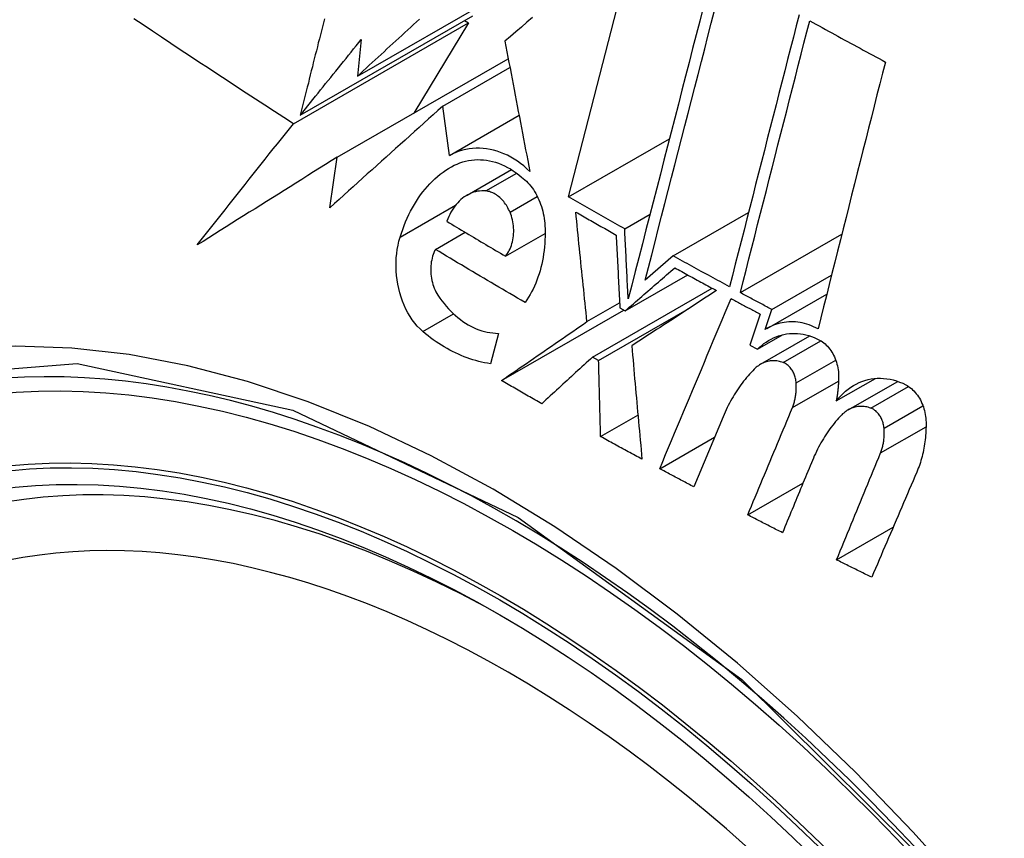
# Model space of a CAD drawing. Header units: inches. Extents: x 120.8 to 142.7, y 37.8 to 74.6.
# Tile 7 of 22: x 140.646 to 140.88, y 41.938 to 42.132. Entities that reach past the tile are written whole.
import ezdxf

# ---------------------------------------------------------------- set-up
doc = ezdxf.new("R2010")
doc.units = ezdxf.units.IN
doc.header["$MEASUREMENT"] = 0
doc.layers.add('Visible Edges(ANSI)', color=7, linetype='Continuous', lineweight=25)
doc.layers.add('Visible Tangent Edges(ANSI)', color=7, linetype='Continuous', lineweight=25)

msp = doc.modelspace()

# ---------------------------------------------------------------- linework, layer by layer
at = {"layer": 'Visible Edges(ANSI)'}
for p, q in [((140.77618, 42.09037), (140.7926, 42.15406)), ((140.72609, 42.11903), (140.76364, 42.14066)), ((140.71254, 42.10976), (140.75348, 42.13334)), ((140.75152, 42.13221), (140.75246, 42.13167)), ((140.71092, 42.10775), (140.75246, 42.13167)), ((140.75246, 42.13167), (140.73944, 42.11025)), ((140.727, 42.12774), (140.72609, 42.11903)), ((140.72128, 42.09979), (140.76189, 42.12317)), ((140.74632, 42.11187), (140.76229, 42.12107)), ((140.74795, 42.10023), (140.74632, 42.11187)), ((140.74795, 42.10023), (140.76445, 42.10973)), ((140.77618, 42.09037), (140.80013, 42.10417)), ((140.71956, 42.08778), (140.72128, 42.09979)), ((140.75211, 42.09078), (140.76264, 42.09684)), ((140.78951, 42.08278), (140.79553, 42.08624)), ((140.80101, 42.07636), (140.8189, 42.08666)), ((140.7446, 42.0779), (140.75166, 42.08196)), ((140.76123, 42.0763), (140.77063, 42.08171)), ((140.81696, 42.06764), (140.84104, 42.08151)), ((140.80101, 42.07636), (140.79438, 42.07059)), ((140.78963, 42.0633), (140.80448, 42.07185)), ((140.82446, 42.06361), (140.83859, 42.07175)), ((140.78188, 42.05233), (140.81027, 42.06868)), ((140.8233, 42.05912), (140.83747, 42.06729)), ((140.78057, 42.06076), (140.78831, 42.06521)), ((140.76028, 42.04676), (140.78931, 42.06347)), ((140.78332, 42.05153), (140.80491, 42.06396)), ((140.78837, 42.064), (140.78963, 42.0633)), ((140.82168, 42.06251), (140.81923, 42.05513)), ((140.82289, 42.05888), (140.82446, 42.06361)), ((140.75953, 42.05796), (140.75767, 42.05076)), ((140.82101, 42.05419), (140.827, 42.05764)), ((140.82177, 42.05063), (140.83345, 42.05736)), ((140.81923, 42.05513), (140.82101, 42.05419)), ((140.78332, 42.05153), (140.78188, 42.05233)), ((140.83973, 42.04192), (140.849, 42.04727)), ((140.84252, 42.03978), (140.85432, 42.04657)), ((140.78381, 42.03344), (140.79266, 42.03853)), ((140.81287, 42.03817), (140.80591, 42.02153)), ((140.79782, 42.02583), (140.81085, 42.03333)), ((140.81872, 42.01485), (140.83183, 42.0224)), ((140.83979, 42.00419), (140.85322, 42.01192))]:
    msp.add_line(p, q, dxfattribs=at)
at = {"layer": 'Visible Edges(ANSI)', "flags": 128}
for points in [[(140.80815, 42.13532), (140.80732, 42.13208), (140.80648, 42.12883), (140.80564, 42.12556), (140.80479, 42.12228), (140.80395, 42.11899), (140.8031, 42.11569), (140.80225, 42.11238), (140.80139, 42.10906), (140.80054, 42.10575), (140.79969, 42.10242), (140.79883, 42.0991), (140.79798, 42.09578), (140.79712, 42.09246), (140.79627, 42.08914), (140.79542, 42.08582), (140.79457, 42.08252), (140.79372, 42.07922), (140.79287, 42.07593), (140.79203, 42.07265), (140.79119, 42.06939), (140.79036, 42.06614)], [(140.79438, 42.07059), (140.79515, 42.0736), (140.79593, 42.07663), (140.79671, 42.07966), (140.79749, 42.0827), (140.79827, 42.08575), (140.79906, 42.08881), (140.79984, 42.09187), (140.80063, 42.09494), (140.80142, 42.098), (140.80221, 42.10107), (140.803, 42.10414), (140.80379, 42.10721), (140.80457, 42.11028), (140.80536, 42.11334), (140.80615, 42.1164), (140.80693, 42.11945), (140.80772, 42.1225), (140.8085, 42.12553), (140.80927, 42.12856), (140.81005, 42.13158), (140.81082, 42.13458)], [(140.71092, 42.10775), (140.70866, 42.1092), (140.7064, 42.11066), (140.70415, 42.11211), (140.7019, 42.11357), (140.69965, 42.11503), (140.69741, 42.1165), (140.69517, 42.11796), (140.69294, 42.11943), (140.69071, 42.1209), (140.68849, 42.12237), (140.68626, 42.12384), (140.68405, 42.12531), (140.68184, 42.12678), (140.67963, 42.12826), (140.67743, 42.12973), (140.67523, 42.13121), (140.67304, 42.13268)], [(140.71824, 42.13267), (140.71801, 42.13171), (140.71777, 42.13076), (140.71753, 42.12981), (140.71729, 42.12885), (140.71705, 42.1279), (140.71681, 42.12695), (140.71658, 42.12599), (140.71634, 42.12504), (140.7161, 42.12408), (140.71586, 42.12313), (140.71562, 42.12217), (140.71539, 42.12122), (140.71515, 42.12026), (140.71491, 42.11931), (140.71467, 42.11835), (140.71444, 42.1174), (140.7142, 42.11644), (140.71396, 42.11549), (140.71372, 42.11453), (140.71349, 42.11358), (140.71325, 42.11263), (140.71301, 42.11167), (140.71277, 42.11072), (140.71254, 42.10976)], [(140.72609, 42.11903), (140.72679, 42.11968), (140.72749, 42.12032), (140.72819, 42.12096), (140.72889, 42.12161), (140.72959, 42.12225), (140.73029, 42.1229), (140.73099, 42.12354), (140.7317, 42.12419), (140.7324, 42.12484), (140.7331, 42.12548), (140.7338, 42.12613), (140.73451, 42.12677), (140.73521, 42.12742), (140.73591, 42.12807), (140.73662, 42.12871), (140.73732, 42.12936), (140.73803, 42.13001), (140.73873, 42.13065), (140.73943, 42.1313), (140.74014, 42.13194), (140.74084, 42.13259)], [(140.76764, 42.13293), (140.76633, 42.13181), (140.76501, 42.1307), (140.7637, 42.12959), (140.76239, 42.12848), (140.76109, 42.12737)], [(140.83089, 42.13359), (140.83022, 42.13095), (140.82954, 42.1283), (140.82886, 42.12564), (140.82817, 42.12297), (140.82749, 42.12029), (140.8268, 42.11761), (140.82612, 42.11492), (140.82543, 42.11222), (140.82474, 42.10952), (140.82405, 42.10682), (140.82336, 42.10411), (140.82266, 42.1014), (140.82197, 42.09869), (140.82128, 42.09598), (140.82059, 42.09327), (140.8199, 42.09056), (140.81921, 42.08786), (140.81852, 42.08515), (140.81783, 42.08245), (140.81714, 42.07975), (140.81646, 42.07706), (140.81577, 42.07437), (140.81509, 42.07169), (140.81441, 42.06902)], [(140.81696, 42.06764), (140.81764, 42.07031), (140.81832, 42.07299), (140.819, 42.07568), (140.81969, 42.07837), (140.82037, 42.08107), (140.82106, 42.08377), (140.82175, 42.08647), (140.82244, 42.08918), (140.82313, 42.09189), (140.82382, 42.09459), (140.82451, 42.0973), (140.8252, 42.10001), (140.82589, 42.10272), (140.82658, 42.10543), (140.82727, 42.10813), (140.82796, 42.11083), (140.82865, 42.11352), (140.82933, 42.11621), (140.83002, 42.1189), (140.8307, 42.12157), (140.83138, 42.12424), (140.83206, 42.1269), (140.83274, 42.12956), (140.83342, 42.1322)], [(140.83342, 42.1322), (140.83416, 42.13179), (140.83491, 42.13138), (140.83565, 42.13097), (140.8364, 42.13056), (140.83715, 42.13014), (140.83789, 42.12973), (140.83864, 42.12932), (140.83939, 42.12891), (140.84013, 42.1285), (140.84088, 42.12809), (140.84163, 42.12769), (140.84238, 42.12728), (140.84312, 42.12687), (140.84387, 42.12646), (140.84462, 42.12605), (140.84537, 42.12564), (140.84612, 42.12523), (140.84687, 42.12482), (140.84762, 42.12442), (140.84837, 42.12401), (140.84912, 42.1236), (140.84987, 42.12319), (140.85062, 42.12279), (140.85137, 42.12238)], [(140.71254, 42.10976), (140.71314, 42.11051), (140.71374, 42.11126), (140.71434, 42.11201), (140.71494, 42.11276), (140.71554, 42.1135), (140.71614, 42.11425), (140.71674, 42.115), (140.71734, 42.11575), (140.71794, 42.1165), (140.71855, 42.11725), (140.71915, 42.118), (140.71975, 42.11875), (140.72036, 42.1195), (140.72096, 42.12025), (140.72156, 42.121), (140.72217, 42.12175), (140.72277, 42.1225), (140.72338, 42.12324), (140.72398, 42.12399), (140.72459, 42.12474), (140.72519, 42.12549), (140.72579, 42.12624), (140.7264, 42.12699), (140.727, 42.12774)], [(140.76109, 42.12737), (140.76133, 42.1261), (140.76157, 42.12482), (140.76182, 42.12355), (140.76206, 42.12227), (140.7623, 42.12099), (140.76255, 42.1197), (140.76279, 42.11841), (140.76304, 42.11712), (140.76328, 42.11583), (140.76353, 42.11454), (140.76378, 42.11325), (140.76402, 42.11195), (140.76427, 42.11065), (140.76452, 42.10936), (140.76477, 42.10806), (140.76502, 42.10676), (140.76526, 42.10546), (140.76551, 42.10416), (140.76576, 42.10287), (140.76601, 42.10157), (140.76626, 42.10027), (140.76651, 42.09898), (140.76676, 42.09768), (140.76701, 42.09639)], [(140.85137, 42.12238), (140.85071, 42.11978), (140.85005, 42.11717), (140.84939, 42.11456), (140.84872, 42.11193), (140.84806, 42.10931), (140.84739, 42.10667), (140.84672, 42.10403), (140.84606, 42.10139), (140.84539, 42.09874), (140.84472, 42.09609), (140.84405, 42.09343), (140.84338, 42.09078), (140.84271, 42.08812), (140.84204, 42.08547), (140.84137, 42.08281), (140.8407, 42.08015), (140.84004, 42.0775), (140.83937, 42.07485), (140.8387, 42.0722), (140.83804, 42.06955), (140.83738, 42.06691), (140.83671, 42.06427), (140.83605, 42.06164), (140.8354, 42.05902)], [(140.74632, 42.11187), (140.74521, 42.11087), (140.74409, 42.10987), (140.74298, 42.10887), (140.74186, 42.10787), (140.74074, 42.10686), (140.73962, 42.10586), (140.73851, 42.10486), (140.73739, 42.10385), (140.73627, 42.10284), (140.73515, 42.10184), (140.73403, 42.10083), (140.73291, 42.09982), (140.73179, 42.09882), (140.73068, 42.09781), (140.72956, 42.0968), (140.72844, 42.0958), (140.72733, 42.09479), (140.72621, 42.09379), (140.7251, 42.09278), (140.72399, 42.09178), (140.72288, 42.09078), (140.72177, 42.08978), (140.72067, 42.08878), (140.71956, 42.08778)], [(140.68809, 42.07895), (140.68902, 42.08015), (140.68996, 42.08134), (140.6909, 42.08254), (140.69184, 42.08373), (140.69279, 42.08493), (140.69373, 42.08613), (140.69468, 42.08733), (140.69563, 42.08853), (140.69658, 42.08973), (140.69753, 42.09093), (140.69848, 42.09214), (140.69944, 42.09334), (140.70039, 42.09454), (140.70135, 42.09574), (140.7023, 42.09695), (140.70326, 42.09815), (140.70422, 42.09935), (140.70517, 42.10055), (140.70613, 42.10175), (140.70709, 42.10295), (140.70805, 42.10415), (140.70901, 42.10535), (140.70997, 42.10655), (140.71092, 42.10775)], [(140.76701, 42.09639), (140.76629, 42.09706), (140.76556, 42.0977), (140.76481, 42.09829), (140.76404, 42.09884), (140.76326, 42.09935), (140.76247, 42.09981), (140.76167, 42.10024), (140.76086, 42.10061), (140.76004, 42.10094), (140.75922, 42.10122), (140.75839, 42.10146), (140.75756, 42.10164), (140.75673, 42.10178), (140.7559, 42.10188), (140.75508, 42.10192), (140.75425, 42.10192), (140.75343, 42.10187), (140.75262, 42.10177), (140.75182, 42.10163), (140.75102, 42.10144), (140.75024, 42.1012), (140.74946, 42.10092), (140.7487, 42.1006), (140.74795, 42.10023)], [(140.72128, 42.09979), (140.71988, 42.09891), (140.71848, 42.09803), (140.71708, 42.09716), (140.71568, 42.09628), (140.71429, 42.09541), (140.71289, 42.09453), (140.7115, 42.09366), (140.71011, 42.09278), (140.70871, 42.09191), (140.70733, 42.09104), (140.70594, 42.09017), (140.70455, 42.0893), (140.70317, 42.08843), (140.70179, 42.08756), (140.70041, 42.0867), (140.69903, 42.08583), (140.69765, 42.08497), (140.69628, 42.0841), (140.69491, 42.08324), (140.69354, 42.08238), (140.69217, 42.08152), (140.69081, 42.08066), (140.68945, 42.07981), (140.68809, 42.07895)], [(140.74843, 42.09752), (140.74907, 42.09786), (140.74973, 42.09816), (140.7504, 42.09842), (140.75107, 42.09865), (140.75176, 42.09884), (140.75245, 42.09899), (140.75316, 42.0991), (140.75386, 42.09917), (140.75458, 42.09921), (140.75529, 42.0992), (140.75601, 42.09916), (140.75673, 42.09907), (140.75745, 42.09895), (140.75817, 42.09879), (140.75889, 42.09859), (140.7596, 42.09834), (140.76031, 42.09806), (140.76101, 42.09774), (140.76171, 42.09738), (140.7624, 42.09699), (140.76308, 42.09656), (140.76375, 42.09609), (140.7644, 42.09559), (140.76505, 42.09505)], [(140.73621, 42.0808), (140.73651, 42.08173), (140.73683, 42.08265), (140.73717, 42.08356), (140.73753, 42.08444), (140.7379, 42.08531), (140.7383, 42.08616), (140.73872, 42.08699), (140.73915, 42.0878), (140.73961, 42.08859), (140.74008, 42.08936), (140.74057, 42.09011), (140.74108, 42.09083), (140.74161, 42.09154), (140.74215, 42.09222), (140.74272, 42.09287), (140.74329, 42.0935), (140.74388, 42.0941), (140.74449, 42.09467), (140.74511, 42.09522), (140.74575, 42.09574), (140.7464, 42.09623), (140.74706, 42.09669), (140.74774, 42.09712), (140.74843, 42.09752)], [(140.76505, 42.09505), (140.76543, 42.09476), (140.76581, 42.09444), (140.76618, 42.0941), (140.76654, 42.09373), (140.76688, 42.09335), (140.76721, 42.09295), (140.76753, 42.09253), (140.76784, 42.09209), (140.76813, 42.09163), (140.76841, 42.09116), (140.76867, 42.09068), (140.76892, 42.09018), (140.76915, 42.08967), (140.76937, 42.08915), (140.76956, 42.08861), (140.76975, 42.08807), (140.76991, 42.08752), (140.77006, 42.08697), (140.77019, 42.0864), (140.7703, 42.08584), (140.7704, 42.08527), (140.77047, 42.0847), (140.77053, 42.08413), (140.77057, 42.08355)], [(140.75656, 42.09177), (140.75607, 42.0918), (140.75558, 42.0918), (140.75509, 42.09176), (140.75461, 42.0917), (140.75414, 42.0916), (140.75367, 42.09147), (140.75321, 42.09131), (140.75275, 42.09111), (140.75231, 42.09089), (140.75188, 42.09064), (140.75145, 42.09036), (140.75105, 42.09006), (140.75065, 42.08972), (140.75027, 42.08936), (140.7499, 42.08898), (140.74954, 42.08857), (140.7492, 42.08814), (140.74888, 42.08769), (140.74857, 42.08722), (140.74829, 42.08672), (140.74801, 42.08621), (140.74776, 42.08568), (140.74752, 42.08514), (140.74731, 42.08457)], [(140.7623, 42.08672), (140.76214, 42.08707), (140.76198, 42.08741), (140.76181, 42.08774), (140.76162, 42.08806), (140.76143, 42.08837), (140.76123, 42.08867), (140.76102, 42.08896), (140.7608, 42.08924), (140.76058, 42.08951), (140.76034, 42.08977), (140.7601, 42.09001), (140.75986, 42.09024), (140.7596, 42.09045), (140.75934, 42.09065), (140.75908, 42.09084), (140.75881, 42.09101), (140.75854, 42.09116), (140.75826, 42.0913), (140.75798, 42.09142), (140.7577, 42.09152), (140.75741, 42.09161), (140.75713, 42.09168), (140.75684, 42.09173), (140.75656, 42.09177)], [(140.78951, 42.08278), (140.78896, 42.0831), (140.7884, 42.08341), (140.78784, 42.08373), (140.78728, 42.08404), (140.78672, 42.08436), (140.78617, 42.08467), (140.78561, 42.08499), (140.78505, 42.0853), (140.7845, 42.08562), (140.78394, 42.08594), (140.78339, 42.08625), (140.78283, 42.08657), (140.78228, 42.08688), (140.78172, 42.0872), (140.78117, 42.08752), (140.78061, 42.08783), (140.78006, 42.08815), (140.7795, 42.08847), (140.77895, 42.08879), (140.7784, 42.0891), (140.77784, 42.08942), (140.77729, 42.08974), (140.77674, 42.09006), (140.77618, 42.09037)], [(140.76123, 42.0763), (140.76148, 42.07661), (140.76171, 42.07694), (140.76193, 42.07729), (140.76213, 42.07766), (140.76232, 42.07804), (140.76249, 42.07844), (140.76264, 42.07886), (140.76277, 42.07928), (140.76289, 42.07972), (140.76298, 42.08016), (140.76306, 42.08062), (140.76312, 42.08109), (140.76316, 42.08156), (140.76318, 42.08203), (140.76318, 42.08251), (140.76316, 42.08299), (140.76312, 42.08347), (140.76306, 42.08395), (140.76298, 42.08443), (140.76288, 42.0849), (140.76277, 42.08537), (140.76263, 42.08583), (140.76247, 42.08628), (140.7623, 42.08672)], [(140.78057, 42.06076), (140.78046, 42.06184), (140.78035, 42.06293), (140.78023, 42.06401), (140.78012, 42.0651), (140.78001, 42.06618), (140.7799, 42.06727), (140.77978, 42.06836), (140.77967, 42.06944), (140.77956, 42.07053), (140.77945, 42.07162), (140.77933, 42.0727), (140.77922, 42.07379), (140.77911, 42.07488), (140.779, 42.07596), (140.77889, 42.07705), (140.77878, 42.07813), (140.77867, 42.07921), (140.77856, 42.0803), (140.77845, 42.08138), (140.77834, 42.08246), (140.77823, 42.08354), (140.77812, 42.08462), (140.77801, 42.0857), (140.7779, 42.08677)], [(140.7779, 42.08677), (140.7783, 42.08654), (140.77869, 42.08632), (140.77909, 42.08609), (140.77949, 42.08586), (140.77989, 42.08563), (140.78029, 42.0854), (140.78069, 42.08517), (140.78109, 42.08495), (140.78149, 42.08472), (140.78189, 42.08449), (140.78229, 42.08426), (140.78269, 42.08403), (140.78309, 42.08381), (140.78349, 42.08358), (140.78389, 42.08335), (140.78429, 42.08312), (140.78469, 42.0829), (140.78509, 42.08267), (140.78549, 42.08244), (140.78589, 42.08221), (140.78629, 42.08199), (140.7867, 42.08176), (140.7871, 42.08153), (140.7875, 42.08131)], [(140.74731, 42.08457), (140.74788, 42.08423), (140.74846, 42.08388), (140.74904, 42.08353), (140.74962, 42.08319), (140.75019, 42.08284), (140.75077, 42.08249), (140.75135, 42.08215), (140.75193, 42.0818), (140.75251, 42.08146), (140.75309, 42.08111), (140.75367, 42.08077), (140.75425, 42.08042), (140.75483, 42.08008), (140.75541, 42.07973), (140.75599, 42.07939), (140.75657, 42.07905), (140.75715, 42.0787), (140.75773, 42.07836), (140.75831, 42.07801), (140.75889, 42.07767), (140.75948, 42.07733), (140.76006, 42.07699), (140.76064, 42.07664), (140.76123, 42.0763)], [(140.77057, 42.08355), (140.77061, 42.0827), (140.77063, 42.08184), (140.77062, 42.08099), (140.77059, 42.08015), (140.77055, 42.0793), (140.77048, 42.07847), (140.77039, 42.07764), (140.77028, 42.07681), (140.77015, 42.076), (140.77, 42.07519), (140.76983, 42.07439), (140.76964, 42.07361), (140.76942, 42.07283), (140.76919, 42.07207), (140.76894, 42.07132), (140.76867, 42.07059), (140.76839, 42.06987), (140.76808, 42.06916), (140.76776, 42.06848), (140.76741, 42.06781), (140.76705, 42.06715), (140.76668, 42.06652), (140.76628, 42.06591), (140.76587, 42.06531)], [(140.79036, 42.06614), (140.79032, 42.06683), (140.79029, 42.06753), (140.79025, 42.06822), (140.79022, 42.06891), (140.79018, 42.06961), (140.79014, 42.0703), (140.79011, 42.071), (140.79007, 42.07169), (140.79004, 42.07238), (140.79, 42.07308), (140.78997, 42.07377), (140.78993, 42.07447), (140.7899, 42.07516), (140.78986, 42.07585), (140.78983, 42.07655), (140.78979, 42.07724), (140.78976, 42.07793), (140.78972, 42.07863), (140.78969, 42.07932), (140.78965, 42.08001), (140.78962, 42.0807), (140.78958, 42.0814), (140.78955, 42.08209), (140.78951, 42.08278)], [(140.7416, 42.0584), (140.74094, 42.05901), (140.7403, 42.05968), (140.73969, 42.0604), (140.73912, 42.06116), (140.73858, 42.06198), (140.73807, 42.06283), (140.73761, 42.06372), (140.73718, 42.06465), (140.7368, 42.0656), (140.73645, 42.06658), (140.73615, 42.06758), (140.73589, 42.06859), (140.73568, 42.06962), (140.73551, 42.07066), (140.73538, 42.0717), (140.7353, 42.07275), (140.73526, 42.0738), (140.73527, 42.07484), (140.73532, 42.07587), (140.73541, 42.0769), (140.73555, 42.0779), (140.73573, 42.07889), (140.73595, 42.07986), (140.73621, 42.0808)], [(140.7875, 42.08131), (140.78753, 42.08059), (140.78757, 42.07987), (140.78761, 42.07915), (140.78764, 42.07843), (140.78768, 42.07771), (140.78771, 42.07699), (140.78775, 42.07627), (140.78779, 42.07554), (140.78782, 42.07482), (140.78786, 42.0741), (140.78789, 42.07338), (140.78793, 42.07266), (140.78797, 42.07194), (140.788, 42.07121), (140.78804, 42.07049), (140.78808, 42.06977), (140.78811, 42.06905), (140.78815, 42.06833), (140.78819, 42.0676), (140.78822, 42.06688), (140.78826, 42.06616), (140.7883, 42.06544), (140.78833, 42.06472), (140.78837, 42.064)], [(140.7446, 42.0779), (140.74441, 42.07752), (140.74423, 42.07711), (140.74407, 42.0767), (140.74393, 42.07627), (140.74381, 42.07583), (140.74371, 42.07537), (140.74362, 42.07491), (140.74356, 42.07444), (140.74351, 42.07396), (140.74349, 42.07348), (140.74348, 42.07299), (140.7435, 42.0725), (140.74353, 42.07201), (140.74359, 42.07152), (140.74366, 42.07103), (140.74376, 42.07055), (140.74387, 42.07007), (140.744, 42.0696), (140.74416, 42.06914), (140.74433, 42.06868), (140.74452, 42.06825), (140.74473, 42.06782), (140.74496, 42.06741), (140.7452, 42.06702)], [(140.76587, 42.06531), (140.76498, 42.06583), (140.76408, 42.06635), (140.76319, 42.06687), (140.76229, 42.06739), (140.7614, 42.06791), (140.76051, 42.06843), (140.75962, 42.06896), (140.75873, 42.06948), (140.75784, 42.07), (140.75695, 42.07053), (140.75606, 42.07105), (140.75518, 42.07157), (140.75429, 42.0721), (140.75341, 42.07263), (140.75252, 42.07315), (140.75164, 42.07368), (140.75076, 42.0742), (140.74987, 42.07473), (140.74899, 42.07526), (140.74811, 42.07579), (140.74723, 42.07631), (140.74636, 42.07684), (140.74548, 42.07737), (140.7446, 42.0779)], [(140.81441, 42.06902), (140.81385, 42.06932), (140.81329, 42.06963), (140.81273, 42.06993), (140.81217, 42.07024), (140.81161, 42.07054), (140.81105, 42.07085), (140.81049, 42.07115), (140.80993, 42.07146), (140.80937, 42.07176), (140.80881, 42.07207), (140.80826, 42.07237), (140.8077, 42.07268), (140.80714, 42.07298), (140.80658, 42.07329), (140.80602, 42.0736), (140.80547, 42.0739), (140.80491, 42.07421), (140.80435, 42.07452), (140.80379, 42.07482), (140.80324, 42.07513), (140.80268, 42.07544), (140.80212, 42.07574), (140.80157, 42.07605), (140.80101, 42.07636)], [(140.78963, 42.0633), (140.79012, 42.06372), (140.79061, 42.06415), (140.7911, 42.06458), (140.7916, 42.06501), (140.79209, 42.06544), (140.79258, 42.06586), (140.79307, 42.06629), (140.79357, 42.06672), (140.79406, 42.06715), (140.79455, 42.06758), (140.79504, 42.068), (140.79554, 42.06843), (140.79603, 42.06886), (140.79652, 42.06929), (140.79701, 42.06971), (140.7975, 42.07014), (140.79799, 42.07057), (140.79848, 42.07099), (140.79897, 42.07142), (140.79946, 42.07184), (140.79995, 42.07227), (140.80044, 42.07269), (140.80092, 42.07312), (140.80141, 42.07354)], [(140.80141, 42.07354), (140.80182, 42.07331), (140.80223, 42.07309), (140.80264, 42.07286), (140.80305, 42.07263), (140.80346, 42.07241), (140.80387, 42.07218), (140.80428, 42.07196), (140.80469, 42.07173), (140.80511, 42.0715), (140.80552, 42.07128), (140.80593, 42.07105), (140.80634, 42.07083), (140.80675, 42.0706), (140.80716, 42.07038), (140.80757, 42.07015), (140.80799, 42.06993), (140.8084, 42.0697), (140.80881, 42.06948), (140.80922, 42.06925), (140.80963, 42.06903), (140.81004, 42.0688), (140.81046, 42.06858), (140.81087, 42.06835), (140.81128, 42.06813)], [(140.7452, 42.06702), (140.74567, 42.06634), (140.74615, 42.06567), (140.74665, 42.06503), (140.74717, 42.06441), (140.74769, 42.06382), (140.74824, 42.06325), (140.74879, 42.06271), (140.74936, 42.06219), (140.74994, 42.0617), (140.75053, 42.06123), (140.75114, 42.0608), (140.75175, 42.06039), (140.75237, 42.06002), (140.753, 42.05967), (140.75363, 42.05936), (140.75428, 42.05907), (140.75493, 42.05882), (140.75558, 42.0586), (140.75623, 42.05841), (140.75689, 42.05826), (140.75755, 42.05814), (140.75821, 42.05805), (140.75887, 42.05799), (140.75953, 42.05796)], [(140.81128, 42.06813), (140.81046, 42.06759), (140.80964, 42.06706), (140.80882, 42.06652), (140.80799, 42.06597), (140.80716, 42.06543), (140.80633, 42.06489), (140.8055, 42.06434), (140.80466, 42.0638), (140.80382, 42.06325), (140.80298, 42.0627), (140.80214, 42.06215), (140.8013, 42.0616), (140.80046, 42.06105), (140.79962, 42.0605), (140.79878, 42.05995), (140.79793, 42.05939), (140.79709, 42.05884), (140.79624, 42.05829), (140.7954, 42.05774), (140.79456, 42.05719), (140.79372, 42.05664), (140.79288, 42.05608), (140.79203, 42.05553), (140.7912, 42.05499)], [(140.82446, 42.06361), (140.82414, 42.06378), (140.82383, 42.06394), (140.82352, 42.06411), (140.82321, 42.06428), (140.82289, 42.06445), (140.82258, 42.06461), (140.82227, 42.06478), (140.82195, 42.06495), (140.82164, 42.06512), (140.82133, 42.06528), (140.82102, 42.06545), (140.8207, 42.06562), (140.82039, 42.06579), (140.82008, 42.06596), (140.81977, 42.06612), (140.81946, 42.06629), (140.81914, 42.06646), (140.81883, 42.06663), (140.81852, 42.0668), (140.81821, 42.06697), (140.8179, 42.06713), (140.81758, 42.0673), (140.81727, 42.06747), (140.81696, 42.06764)], [(140.79782, 42.02583), (140.79853, 42.02751), (140.79923, 42.02919), (140.79994, 42.03087), (140.80064, 42.03255), (140.80135, 42.03424), (140.80205, 42.03592), (140.80276, 42.03761), (140.80347, 42.0393), (140.80417, 42.04098), (140.80488, 42.04267), (140.80559, 42.04436), (140.8063, 42.04605), (140.807, 42.04773), (140.80771, 42.04942), (140.80842, 42.05111), (140.80912, 42.05279), (140.80983, 42.05448), (140.81053, 42.05616), (140.81124, 42.05784), (140.81194, 42.05953), (140.81265, 42.06121), (140.81335, 42.06289), (140.81406, 42.06457), (140.81476, 42.06624)], [(140.81476, 42.06624), (140.81505, 42.06609), (140.81533, 42.06593), (140.81562, 42.06577), (140.81591, 42.06562), (140.8162, 42.06546), (140.81649, 42.06531), (140.81677, 42.06515), (140.81706, 42.065), (140.81735, 42.06484), (140.81764, 42.06469), (140.81793, 42.06453), (140.81822, 42.06437), (140.81851, 42.06422), (140.81879, 42.06406), (140.81908, 42.06391), (140.81937, 42.06375), (140.81966, 42.0636), (140.81995, 42.06344), (140.82024, 42.06329), (140.82053, 42.06313), (140.82082, 42.06298), (140.82111, 42.06282), (140.82139, 42.06267), (140.82168, 42.06251)], [(140.76028, 42.04676), (140.76112, 42.04734), (140.76197, 42.04792), (140.76281, 42.04851), (140.76366, 42.04909), (140.7645, 42.04967), (140.76535, 42.05026), (140.7662, 42.05084), (140.76705, 42.05143), (140.76789, 42.05201), (140.76874, 42.0526), (140.76959, 42.05318), (140.77044, 42.05377), (140.77129, 42.05435), (140.77214, 42.05494), (140.77298, 42.05552), (140.77383, 42.05611), (140.77468, 42.05669), (140.77552, 42.05727), (140.77637, 42.05786), (140.77721, 42.05844), (140.77805, 42.05902), (140.77889, 42.0596), (140.77973, 42.06018), (140.78057, 42.06076)], [(140.8354, 42.05902), (140.83488, 42.0593), (140.83435, 42.05955), (140.83382, 42.05978), (140.83329, 42.05998), (140.83275, 42.06016), (140.83221, 42.06032), (140.83167, 42.06045), (140.83113, 42.06055), (140.83059, 42.06063), (140.83005, 42.06068), (140.82951, 42.06071), (140.82897, 42.06072), (140.82844, 42.0607), (140.82791, 42.06065), (140.82738, 42.06058), (140.82685, 42.06048), (140.82633, 42.06037), (140.82582, 42.06022), (140.82531, 42.06006), (140.82481, 42.05987), (140.82432, 42.05965), (140.82384, 42.05942), (140.82336, 42.05916), (140.82289, 42.05888)], [(140.75767, 42.05076), (140.75697, 42.05087), (140.75627, 42.051), (140.75557, 42.05115), (140.75487, 42.05131), (140.75417, 42.0515), (140.75348, 42.0517), (140.75279, 42.05192), (140.7521, 42.05216), (140.75141, 42.05242), (140.75072, 42.05269), (140.75004, 42.05299), (140.74936, 42.0533), (140.74869, 42.05363), (140.74802, 42.05398), (140.74735, 42.05434), (140.74669, 42.05473), (140.74603, 42.05513), (140.74538, 42.05555), (140.74474, 42.05598), (140.7441, 42.05643), (140.74347, 42.0569), (140.74284, 42.05738), (140.74222, 42.05788), (140.7416, 42.0584)], [(140.82101, 42.05419), (140.82151, 42.05466), (140.82203, 42.05511), (140.82256, 42.05553), (140.82311, 42.05591), (140.82367, 42.05627), (140.82425, 42.05659), (140.82484, 42.05688), (140.82544, 42.05714), (140.82605, 42.05736), (140.82668, 42.05755), (140.82731, 42.05771), (140.82795, 42.05782), (140.82859, 42.05791), (140.82924, 42.05795), (140.8299, 42.05796), (140.83056, 42.05793), (140.83122, 42.05786), (140.83188, 42.05776), (140.83254, 42.05762), (140.83319, 42.05744), (140.83385, 42.05723), (140.8345, 42.05697), (140.83514, 42.05669), (140.83578, 42.05636)], [(140.7912, 42.05499), (140.79129, 42.05387), (140.79139, 42.05276), (140.79149, 42.05164), (140.79159, 42.05052), (140.79169, 42.0494), (140.79179, 42.04828), (140.79188, 42.04716), (140.79198, 42.04604), (140.79208, 42.04492), (140.79218, 42.0438), (140.79229, 42.04268), (140.79239, 42.04155), (140.79249, 42.04043), (140.79259, 42.03931), (140.79269, 42.03819), (140.79279, 42.03706), (140.79289, 42.03594), (140.793, 42.03482), (140.7931, 42.03369), (140.7932, 42.03257), (140.79331, 42.03145), (140.79341, 42.03033), (140.79351, 42.02921), (140.79362, 42.02809)], [(140.83578, 42.05636), (140.83611, 42.05617), (140.83643, 42.05596), (140.83675, 42.05572), (140.83706, 42.05546), (140.83735, 42.05519), (140.83764, 42.05489), (140.83792, 42.05457), (140.83818, 42.05424), (140.83843, 42.05389), (140.83866, 42.05353), (140.83889, 42.05315), (140.83909, 42.05276), (140.83928, 42.05236), (140.83946, 42.05195), (140.83962, 42.05153), (140.83976, 42.05111), (140.83989, 42.05067), (140.84, 42.05023), (140.84009, 42.04979), (140.84016, 42.04934), (140.84022, 42.0489), (140.84026, 42.04845), (140.84028, 42.048), (140.84028, 42.04756)], [(140.78188, 42.05233), (140.78139, 42.05187), (140.78089, 42.05141), (140.78039, 42.05095), (140.77989, 42.05049), (140.77938, 42.05004), (140.77888, 42.04958), (140.77838, 42.04911), (140.77788, 42.04865), (140.77738, 42.04819), (140.77687, 42.04773), (140.77637, 42.04727), (140.77587, 42.04681), (140.77537, 42.04635), (140.77486, 42.04588), (140.77436, 42.04542), (140.77386, 42.04496), (140.77335, 42.0445), (140.77285, 42.04404), (140.77235, 42.04357), (140.77184, 42.04311), (140.77134, 42.04265), (140.77084, 42.04219), (140.77034, 42.04173), (140.76983, 42.04127)], [(140.78381, 42.03344), (140.78379, 42.03419), (140.78377, 42.03494), (140.78375, 42.0357), (140.78373, 42.03645), (140.78371, 42.03721), (140.78369, 42.03796), (140.78367, 42.03872), (140.78364, 42.03947), (140.78362, 42.04023), (140.7836, 42.04098), (140.78358, 42.04173), (140.78356, 42.04249), (140.78354, 42.04324), (140.78352, 42.044), (140.7835, 42.04475), (140.78348, 42.04551), (140.78346, 42.04626), (140.78344, 42.04701), (140.78342, 42.04777), (140.7834, 42.04852), (140.78338, 42.04927), (140.78336, 42.05002), (140.78334, 42.05077), (140.78332, 42.05153)], [(140.82714, 42.05104), (140.82683, 42.05115), (140.82653, 42.05124), (140.82622, 42.05132), (140.82591, 42.05138), (140.8256, 42.05143), (140.82529, 42.05146), (140.82499, 42.05147), (140.82468, 42.05147), (140.82437, 42.05145), (140.82407, 42.05142), (140.82377, 42.05137), (140.82347, 42.05131), (140.82318, 42.05123), (140.82288, 42.05114), (140.8226, 42.05103), (140.82232, 42.05091), (140.82204, 42.05078), (140.82177, 42.05063), (140.8215, 42.05047), (140.82124, 42.05029), (140.82099, 42.05011), (140.82074, 42.0499), (140.8205, 42.04969), (140.82026, 42.04947)], [(140.8302, 42.04622), (140.83018, 42.04648), (140.83014, 42.04674), (140.8301, 42.04701), (140.83004, 42.04727), (140.82998, 42.04753), (140.8299, 42.04778), (140.82982, 42.04803), (140.82972, 42.04828), (140.82962, 42.04852), (140.8295, 42.04876), (140.82938, 42.04899), (140.82925, 42.04921), (140.82911, 42.04942), (140.82896, 42.04963), (140.8288, 42.04982), (140.82864, 42.05), (140.82847, 42.05018), (140.82829, 42.05034), (140.82811, 42.05049), (140.82793, 42.05063), (140.82773, 42.05075), (140.82754, 42.05086), (140.82734, 42.05096), (140.82714, 42.05104)], [(140.82026, 42.04947), (140.81989, 42.04908), (140.81951, 42.04869), (140.81915, 42.04829), (140.81879, 42.04788), (140.81843, 42.04746), (140.81808, 42.04704), (140.81774, 42.0466), (140.8174, 42.04616), (140.81707, 42.04572), (140.81675, 42.04526), (140.81643, 42.0448), (140.81612, 42.04433), (140.81581, 42.04385), (140.81551, 42.04337), (140.81522, 42.04288), (140.81493, 42.04238), (140.81465, 42.04188), (140.81438, 42.04137), (140.81411, 42.04085), (140.81385, 42.04033), (140.81359, 42.0398), (140.81335, 42.03926), (140.81311, 42.03872), (140.81287, 42.03817)], [(140.76983, 42.04127), (140.76943, 42.04149), (140.76903, 42.04172), (140.76863, 42.04195), (140.76823, 42.04218), (140.76783, 42.0424), (140.76743, 42.04263), (140.76704, 42.04286), (140.76664, 42.04309), (140.76624, 42.04332), (140.76584, 42.04355), (140.76544, 42.04378), (140.76504, 42.044), (140.76465, 42.04423), (140.76425, 42.04446), (140.76385, 42.04469), (140.76345, 42.04492), (140.76306, 42.04515), (140.76266, 42.04538), (140.76226, 42.04561), (140.76186, 42.04584), (140.76147, 42.04607), (140.76107, 42.0463), (140.76068, 42.04653), (140.76028, 42.04676)], [(140.82932, 42.04033), (140.82941, 42.04055), (140.82949, 42.04077), (140.82957, 42.041), (140.82965, 42.04123), (140.82972, 42.04146), (140.82979, 42.04169), (140.82985, 42.04193), (140.82991, 42.04217), (140.82996, 42.04241), (140.83001, 42.04265), (140.83005, 42.0429), (140.83009, 42.04315), (140.83013, 42.04339), (140.83016, 42.04365), (140.83018, 42.0439), (140.83021, 42.04415), (140.83022, 42.04441), (140.83023, 42.04466), (140.83024, 42.04492), (140.83024, 42.04518), (140.83024, 42.04544), (140.83023, 42.04569), (140.83022, 42.04595), (140.8302, 42.04622)], [(140.84028, 42.04756), (140.84028, 42.04732), (140.84028, 42.04708), (140.84027, 42.04684), (140.84026, 42.0466), (140.84025, 42.04636), (140.84024, 42.04612), (140.84023, 42.04588), (140.84021, 42.04564), (140.84019, 42.04541), (140.84017, 42.04517), (140.84015, 42.04494), (140.84013, 42.0447), (140.84011, 42.04447), (140.84008, 42.04423), (140.84005, 42.044), (140.84002, 42.04376), (140.83999, 42.04353), (140.83996, 42.0433), (140.83993, 42.04307), (140.83989, 42.04284), (140.83985, 42.04261), (140.83981, 42.04238), (140.83977, 42.04215), (140.83973, 42.04192)], [(140.83973, 42.04192), (140.84024, 42.04255), (140.84078, 42.04314), (140.84135, 42.0437), (140.84193, 42.04422), (140.84254, 42.04471), (140.84316, 42.04516), (140.8438, 42.04557), (140.84446, 42.04593), (140.84514, 42.04626), (140.84583, 42.04654), (140.84654, 42.04678), (140.84726, 42.04698), (140.84799, 42.04713), (140.84872, 42.04724), (140.84947, 42.0473), (140.85022, 42.04731), (140.85097, 42.04728), (140.85173, 42.0472), (140.85249, 42.04707), (140.85325, 42.0469), (140.854, 42.04668), (140.85475, 42.04641), (140.85549, 42.0461), (140.85622, 42.04574)], [(140.85622, 42.04574), (140.85656, 42.04555), (140.8569, 42.04534), (140.85722, 42.0451), (140.85754, 42.04485), (140.85785, 42.04457), (140.85815, 42.04428), (140.85844, 42.04396), (140.85871, 42.04363), (140.85897, 42.04328), (140.85922, 42.04292), (140.85946, 42.04254), (140.85968, 42.04215), (140.85988, 42.04175), (140.86007, 42.04134), (140.86024, 42.04092), (140.8604, 42.04049), (140.86054, 42.04005), (140.86066, 42.03961), (140.86076, 42.03916), (140.86085, 42.03871), (140.86092, 42.03826), (140.86097, 42.03781), (140.86101, 42.03735), (140.86103, 42.0369)], [(140.81872, 42.01485), (140.81916, 42.01591), (140.8196, 42.01697), (140.82004, 42.01804), (140.82049, 42.0191), (140.82093, 42.02016), (140.82137, 42.02122), (140.82181, 42.02228), (140.82225, 42.02335), (140.82269, 42.02441), (140.82314, 42.02547), (140.82358, 42.02654), (140.82402, 42.0276), (140.82446, 42.02866), (140.82491, 42.02972), (140.82535, 42.03079), (140.82579, 42.03185), (140.82623, 42.03291), (140.82667, 42.03397), (140.82711, 42.03503), (140.82756, 42.03609), (140.828, 42.03715), (140.82844, 42.03821), (140.82888, 42.03927), (140.82932, 42.04033)], [(140.84101, 42.03861), (140.84064, 42.03822), (140.84028, 42.03782), (140.83992, 42.03742), (140.83957, 42.037), (140.83922, 42.03658), (140.83888, 42.03615), (140.83854, 42.03571), (140.83822, 42.03527), (140.83789, 42.03482), (140.83758, 42.03436), (140.83727, 42.03389), (140.83696, 42.03342), (140.83667, 42.03294), (140.83638, 42.03245), (140.83609, 42.03196), (140.83581, 42.03146), (140.83554, 42.03095), (140.83528, 42.03044), (140.83502, 42.02992), (140.83477, 42.02939), (140.83452, 42.02886), (140.83429, 42.02833), (140.83406, 42.02778), (140.83383, 42.02723)], [(140.84793, 42.04022), (140.84762, 42.04032), (140.84731, 42.04041), (140.847, 42.04049), (140.84668, 42.04055), (140.84637, 42.04059), (140.84606, 42.04062), (140.84575, 42.04063), (140.84544, 42.04063), (140.84513, 42.04061), (140.84483, 42.04057), (140.84453, 42.04053), (140.84423, 42.04046), (140.84393, 42.04038), (140.84364, 42.04029), (140.84335, 42.04018), (140.84307, 42.04006), (140.84279, 42.03993), (140.84252, 42.03978), (140.84225, 42.03961), (140.84199, 42.03944), (140.84173, 42.03925), (140.84149, 42.03905), (140.84124, 42.03884), (140.84101, 42.03861)], [(140.85106, 42.03543), (140.85103, 42.03569), (140.851, 42.03596), (140.85095, 42.03622), (140.85089, 42.03648), (140.85082, 42.03674), (140.85074, 42.03699), (140.85065, 42.03724), (140.85056, 42.03749), (140.85045, 42.03773), (140.85033, 42.03796), (140.8502, 42.03819), (140.85007, 42.03841), (140.84992, 42.03862), (140.84977, 42.03882), (140.84961, 42.03902), (140.84945, 42.0392), (140.84927, 42.03937), (140.8491, 42.03953), (140.84891, 42.03968), (140.84872, 42.03981), (140.84853, 42.03993), (140.84833, 42.04004), (140.84813, 42.04014), (140.84793, 42.04022)], [(140.86103, 42.0369), (140.86103, 42.03637), (140.86103, 42.03584), (140.86102, 42.03532), (140.861, 42.03479), (140.86097, 42.03427), (140.86093, 42.03375), (140.86089, 42.03324), (140.86083, 42.03272), (140.86077, 42.03221), (140.8607, 42.0317), (140.86062, 42.0312), (140.86053, 42.03069), (140.86043, 42.0302), (140.86033, 42.0297), (140.86021, 42.02921), (140.86009, 42.02873), (140.85996, 42.02825), (140.85982, 42.02777), (140.85968, 42.0273), (140.85953, 42.02684), (140.85936, 42.02638), (140.85919, 42.02592), (140.85902, 42.02547), (140.85883, 42.02503)], [(140.85022, 42.02957), (140.85031, 42.02979), (140.85039, 42.03001), (140.85047, 42.03024), (140.85055, 42.03046), (140.85062, 42.03069), (140.85068, 42.03093), (140.85074, 42.03116), (140.8508, 42.0314), (140.85085, 42.03164), (140.8509, 42.03188), (140.85094, 42.03213), (140.85098, 42.03237), (140.85101, 42.03262), (140.85104, 42.03287), (140.85106, 42.03312), (140.85108, 42.03337), (140.8511, 42.03363), (140.85111, 42.03388), (140.85111, 42.03414), (140.85111, 42.0344), (140.85111, 42.03465), (140.8511, 42.03491), (140.85108, 42.03517), (140.85106, 42.03543)], [(140.79362, 42.02809), (140.79321, 42.02831), (140.7928, 42.02853), (140.79239, 42.02875), (140.79198, 42.02897), (140.79157, 42.0292), (140.79116, 42.02942), (140.79075, 42.02964), (140.79034, 42.02986), (140.78993, 42.03009), (140.78952, 42.03031), (140.78911, 42.03053), (140.7887, 42.03075), (140.7883, 42.03098), (140.78789, 42.0312), (140.78748, 42.03142), (140.78707, 42.03165), (140.78666, 42.03187), (140.78626, 42.03209), (140.78585, 42.03232), (140.78544, 42.03254), (140.78503, 42.03276), (140.78463, 42.03299), (140.78422, 42.03321), (140.78381, 42.03344)], [(140.83979, 42.00419), (140.84022, 42.00524), (140.84065, 42.0063), (140.84109, 42.00736), (140.84152, 42.00841), (140.84196, 42.00947), (140.84239, 42.01053), (140.84283, 42.01159), (140.84326, 42.01265), (140.8437, 42.01371), (140.84413, 42.01477), (140.84457, 42.01583), (140.845, 42.01688), (140.84544, 42.01794), (140.84587, 42.019), (140.84631, 42.02006), (140.84674, 42.02112), (140.84718, 42.02218), (140.84761, 42.02323), (140.84805, 42.02429), (140.84848, 42.02535), (140.84892, 42.02641), (140.84935, 42.02746), (140.84979, 42.02852), (140.85022, 42.02957)], [(140.83383, 42.02723), (140.83355, 42.02654), (140.83326, 42.02585), (140.83297, 42.02516), (140.83269, 42.02447), (140.8324, 42.02378), (140.83211, 42.02309), (140.83183, 42.0224), (140.83154, 42.0217), (140.83125, 42.02101), (140.83097, 42.02032), (140.83068, 42.01963), (140.8304, 42.01894), (140.83011, 42.01825), (140.82982, 42.01755), (140.82954, 42.01686), (140.82925, 42.01617), (140.82896, 42.01548), (140.82868, 42.01479), (140.82839, 42.0141), (140.8281, 42.0134), (140.82782, 42.01271), (140.82753, 42.01202), (140.82725, 42.01133), (140.82696, 42.01064)], [(140.80591, 42.02153), (140.80557, 42.0217), (140.80524, 42.02188), (140.8049, 42.02206), (140.80456, 42.02224), (140.80422, 42.02242), (140.80388, 42.0226), (140.80355, 42.02278), (140.80321, 42.02296), (140.80287, 42.02313), (140.80253, 42.02331), (140.8022, 42.02349), (140.80186, 42.02367), (140.80152, 42.02385), (140.80119, 42.02403), (140.80085, 42.02421), (140.80051, 42.02439), (140.80018, 42.02457), (140.79984, 42.02475), (140.7995, 42.02493), (140.79917, 42.02511), (140.79883, 42.02529), (140.79849, 42.02547), (140.79816, 42.02565), (140.79782, 42.02583)], [(140.85883, 42.02503), (140.85839, 42.02399), (140.85794, 42.02295), (140.8575, 42.02191), (140.85705, 42.02087), (140.85661, 42.01983), (140.85616, 42.01879), (140.85571, 42.01775), (140.85527, 42.01671), (140.85482, 42.01566), (140.85438, 42.01462), (140.85393, 42.01358), (140.85349, 42.01254), (140.85304, 42.0115), (140.85259, 42.01045), (140.85215, 42.00941), (140.8517, 42.00837), (140.85126, 42.00733), (140.85081, 42.00629), (140.85037, 42.00525), (140.84992, 42.0042), (140.84948, 42.00316), (140.84903, 42.00212), (140.84859, 42.00108), (140.84815, 42.00004)], [(140.82696, 42.01064), (140.82662, 42.01081), (140.82627, 42.01099), (140.82593, 42.01116), (140.82558, 42.01134), (140.82524, 42.01151), (140.8249, 42.01169), (140.82455, 42.01187), (140.82421, 42.01204), (140.82386, 42.01222), (140.82352, 42.01239), (140.82318, 42.01257), (140.82283, 42.01274), (140.82249, 42.01292), (140.82215, 42.01309), (140.82181, 42.01327), (140.82146, 42.01345), (140.82112, 42.01362), (140.82078, 42.0138), (140.82043, 42.01397), (140.82009, 42.01415), (140.81975, 42.01433), (140.81941, 42.0145), (140.81906, 42.01468), (140.81872, 42.01485)], [(140.84815, 42.00004), (140.8478, 42.00021), (140.84745, 42.00039), (140.8471, 42.00056), (140.84675, 42.00073), (140.8464, 42.0009), (140.84605, 42.00108), (140.8457, 42.00125), (140.84536, 42.00142), (140.84501, 42.00159), (140.84466, 42.00177), (140.84431, 42.00194), (140.84396, 42.00211), (140.84361, 42.00228), (140.84327, 42.00246), (140.84292, 42.00263), (140.84257, 42.0028), (140.84222, 42.00297), (140.84187, 42.00315), (140.84152, 42.00332), (140.84118, 42.00349), (140.84083, 42.00367), (140.84048, 42.00384), (140.84013, 42.00401), (140.83979, 42.00419)]]:
    msp.add_lwpolyline(points, dxfattribs=at)
at = {"layer": 'Visible Edges(ANSI)'}
for centre, major_axis, start_param, end_param in [((140.86764, 41.22893), (-0.64835, 1.12588), 5.16346, 5.835982), ((140.76289, 41.73189), (0.15718, -0.27294), 2.362013, 7.062765)]:
    msp.add_ellipse(centre, major_axis=major_axis, ratio=0.578093, start_param=start_param, end_param=end_param, dxfattribs=at)
msp.add_ellipse((140.75941, 41.72988), major_axis=(-0.15963, 0.2772), ratio=0.578093, dxfattribs=at)
at = {"layer": 'Visible Tangent Edges(ANSI)'}
for p, q in [((140.75656, 42.09177), (140.76389, 42.09599)), ((140.7623, 42.08672), (140.76878, 42.09046)), ((140.73621, 42.0808), (140.74939, 42.08839)), ((140.7416, 42.0584), (140.7489, 42.0626)), ((140.82714, 42.05104), (140.83608, 42.05619)), ((140.8302, 42.04622), (140.83959, 42.05162)), ((140.82932, 42.04033), (140.84026, 42.04663)), ((140.84793, 42.04022), (140.85686, 42.04536)), ((140.85106, 42.03543), (140.8603, 42.04075)), ((140.85022, 42.02957), (140.86103, 42.03579))]:
    msp.add_line(p, q, dxfattribs=at)
at = {"layer": 'Visible Tangent Edges(ANSI)', "flags": 128}
for points in [[(140.87125, 41.9247), (140.85799, 41.93954), (140.84438, 41.95368), (140.83046, 41.96707), (140.81632, 41.97962), (140.80199, 41.99132), (140.78752, 42.00212), (140.77293, 42.01201), (140.75827, 42.02095), (140.74357, 42.02891), (140.72894, 42.03584), (140.71441, 42.04171), (140.70004, 42.04652), (140.68587, 42.05026), (140.67195, 42.05292), (140.65831, 42.05448), (140.64501, 42.05495), (140.63209, 42.0543), (140.61964, 42.05257), (140.60768, 42.04975), (140.59623, 42.04587)], [(140.51065, 41.89729), (140.52091, 41.95208), (140.54216, 41.99665), (140.57331, 42.02884), (140.613, 42.04712), (140.65959, 42.05083), (140.71078, 42.03972), (140.76423, 42.01428), (140.81729, 41.97574), (140.86772, 41.92574)]]:
    msp.add_lwpolyline(points, dxfattribs=at)
at = {"layer": 'Visible Tangent Edges(ANSI)'}
for centre, major_axis, start_param, end_param in [((140.7619, 41.73131), (-0.17285, 0.30015), 5.049711, 10.658253), ((140.76185, 41.73128), (-0.1503, 0.261), 4.099688, 6.899754)]:
    msp.add_ellipse(centre, major_axis=major_axis, ratio=0.578093, start_param=start_param, end_param=end_param, dxfattribs=at)
for centre, major_axis in [((140.76249, 41.73165), (0.17078, -0.29656)), ((140.75952, 41.72994), (-0.16238, 0.28198)), ((140.75941, 41.72988), (0.16178, -0.28094))]:
    msp.add_ellipse(centre, major_axis=major_axis, ratio=0.578093, dxfattribs=at)

doc.saveas('drawing.dxf')
